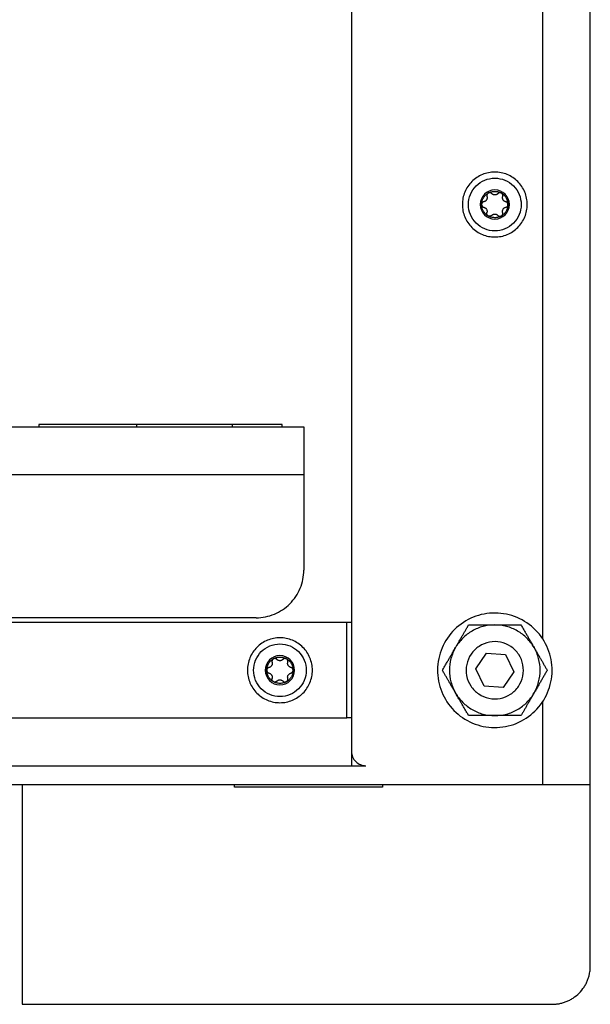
# Model space of a CAD drawing. Header units: millimetres. Extents: x -4969 to -32, y -584 to 4302.
# Tile 45 of 84: x -1524 to -1405, y -3 to 203. Entities that reach past the tile are written whole.
import ezdxf

# ---------------------------------------------------------------- set-up
doc = ezdxf.new("R2010")
doc.units = ezdxf.units.MM

msp = doc.modelspace()

# ---------------------------------------------------------------- linework, layer by layer
at = {"color": 7, "linetype": 'Continuous', "lineweight": 25}
for p, q in [((-1404.96, 42.92), (-1404.96, 1980.92)), ((-1454.96, 1957.82), (-1454.96, 49.92)), ((-1414.96, 255.48), (-1414.96, 73.55)), ((-2482.96, 117.92), (-1464.96, 117.92)), ((-1469.46, 118.42), (-1520.46, 118.42)), ((-1520.46, 118.42), (-1520.46, 117.92)), ((-1499.96, 117.92), (-1499.96, 118.42)), ((-1479.96, 118.42), (-1479.96, 117.92)), ((-1469.46, 117.92), (-1469.46, 118.42)), ((-2482.96, 107.92), (-1464.96, 107.92)), ((-1464.96, 107.92), (-1464.96, 87.92)), ((-1455.96, 76.92), (-2491.96, 76.92)), ((-1474.96, 77.92), (-2472.96, 77.92)), ((-1455.96, 56.92), (-1455.96, 76.92)), ((-1454.96, 76.92), (-1455.96, 76.92)), ((-1428.95, 67.22), (-1426.69, 70.52)), ((-1426.69, 70.52), (-1422.7, 70.22)), ((-1422.7, 70.22), (-1420.97, 66.61)), ((-1427.22, 63.61), (-1428.95, 67.22)), ((-1420.97, 66.61), (-1423.23, 63.31)), ((-1423.23, 63.31), (-1427.22, 63.61)), ((-1414.96, 60.28), (-1414.96, 42.92)), ((-2491.96, 56.92), (-1455.96, 56.92)), ((-1454.96, 56.92), (-1455.96, 56.92)), ((-1454.96, 49.92), (-1454.96, 46.92)), ((-2495.96, 46.92), (-1451.96, 46.92)), ((-1414.96, 42.92), (-2532.96, 42.92)), ((-1523.96, 42.92), (-1523.96, -3.08)), ((-1479.46, 42.42), (-1479.46, 42.92)), ((-1448.46, 42.42), (-1479.46, 42.42)), ((-1448.46, 42.92), (-1448.46, 42.42)), ((-1404.96, 4.92), (-1404.96, 42.92)), ((-1523.96, -3.08), (-1412.96, -3.08))]:
    msp.add_line(p, q, dxfattribs=at)
for points, knots in [([(-1424.96, 171.32), (-1425.85, 171.32), (-1426.74, 171.14), (-1428.39, 170.46), (-1429.14, 169.95), (-1430.4, 168.69), (-1430.9, 167.94), (-1431.58, 166.3), (-1431.76, 165.41), (-1431.76, 163.63), (-1431.58, 162.74), (-1430.9, 161.09), (-1430.4, 160.34), (-1429.14, 159.08), (-1428.39, 158.57), (-1426.74, 157.89), (-1425.85, 157.72), (-1424.96, 157.72)], [0, 0, 0, 0, 0.125, 0.125, 0.25, 0.25, 0.375, 0.375, 0.5, 0.5, 0.625, 0.625, 0.75, 0.75, 0.875, 0.875, 1, 1, 1, 1]), ([(-1424.96, 157.72), (-1424.07, 157.72), (-1423.18, 157.89), (-1421.54, 158.57), (-1420.78, 159.08), (-1419.52, 160.34), (-1419.02, 161.09), (-1418.34, 162.74), (-1418.16, 163.63), (-1418.16, 165.41), (-1418.34, 166.3), (-1419.02, 167.94), (-1419.52, 168.69), (-1420.78, 169.95), (-1421.54, 170.46), (-1423.18, 171.14), (-1424.07, 171.32), (-1424.96, 171.32)], [0, 0, 0, 0, 0.125, 0.125, 0.25, 0.25, 0.375, 0.375, 0.5, 0.5, 0.625, 0.625, 0.75, 0.75, 0.875, 0.875, 1, 1, 1, 1]), ([(-1424.96, 159), (-1426.42, 159), (-1427.83, 159.58), (-1429.9, 161.65), (-1430.48, 163.05), (-1430.48, 165.98), (-1429.9, 167.38), (-1427.83, 169.45), (-1426.42, 170.04), (-1424.96, 170.04)], [0, 0, 0, 0, 0.25, 0.25, 0.5, 0.5, 0.75, 0.75, 1, 1, 1, 1]), ([(-1424.96, 170.04), (-1423.5, 170.04), (-1422.09, 169.45), (-1420.02, 167.38), (-1419.44, 165.98), (-1419.44, 163.05), (-1420.02, 161.65), (-1422.09, 159.58), (-1423.5, 159), (-1424.96, 159)], [0, 0, 0, 0, 0.25, 0.25, 0.5, 0.5, 0.75, 0.75, 1, 1, 1, 1]), ([(-1424.96, 167.58), (-1426.65, 167.58), (-1428.02, 166.2), (-1428.02, 162.83), (-1426.65, 161.46), (-1424.96, 161.46)], [0, 0, 0, 0, 0.5, 0.5, 1, 1, 1, 1]), ([(-1426.34, 166.91), (-1426.3, 166.93), (-1426.21, 166.98), (-1426.08, 167.04), (-1425.95, 167.09), (-1425.81, 167.14), (-1425.65, 167.19), (-1425.44, 167.24), (-1425.2, 167.27), (-1425.04, 167.27), (-1424.96, 167.28)], [0, 0, 0, 0, 0.100225, 0.200067, 0.2998013, 0.3997037, 0.5000488, 0.6668291, 0.8330528, 1, 1, 1, 1]), ([(-1424.96, 161.46), (-1423.27, 161.46), (-1421.9, 162.83), (-1421.9, 166.2), (-1423.27, 167.58), (-1424.96, 167.58)], [0, 0, 0, 0, 0.5, 0.5, 1, 1, 1, 1]), ([(-1424.96, 167.28), (-1424.91, 167.27), (-1424.82, 167.27), (-1424.67, 167.26), (-1424.53, 167.24), (-1424.39, 167.22), (-1424.22, 167.18), (-1424.02, 167.11), (-1423.79, 167.02), (-1423.65, 166.94), (-1423.58, 166.91)], [0, 0, 0, 0, 0.100225, 0.200067, 0.299801, 0.399704, 0.500049, 0.666829, 0.833053, 1, 1, 1, 1]), ([(-1427.72, 164.52), (-1427.72, 164.56), (-1427.72, 164.66), (-1427.71, 164.8), (-1427.69, 164.94), (-1427.66, 165.08), (-1427.61, 165.29), (-1427.52, 165.57), (-1427.36, 165.9), (-1427.15, 166.21), (-1426.94, 166.45), (-1426.73, 166.64), (-1426.54, 166.78), (-1426.41, 166.86), (-1426.34, 166.91)], [0, 0, 0, 0, 0.049249, 0.098316, 0.147332, 0.196427, 0.245731, 0.372789, 0.500023, 0.627081, 0.754315, 0.836273, 0.917965, 1, 1, 1, 1]), ([(-1427.26, 165.1), (-1427.28, 165.09), (-1427.33, 165.08), (-1427.4, 165.05), (-1427.47, 165.01), (-1427.53, 164.96), (-1427.6, 164.89), (-1427.66, 164.79), (-1427.71, 164.66), (-1427.72, 164.56), (-1427.72, 164.52)], [0, 0, 0, 0, 0.1022468, 0.2021073, 0.300825, 0.3997087, 0.5000699, 0.6702666, 0.8348935, 1, 1, 1, 1]), ([(-1426.61, 166.21), (-1426.61, 166.18), (-1426.59, 166.12), (-1426.58, 166.03), (-1426.57, 165.95), (-1426.58, 165.83), (-1426.61, 165.69), (-1426.69, 165.51), (-1426.8, 165.36), (-1426.93, 165.24), (-1427.09, 165.15), (-1427.2, 165.12), (-1427.26, 165.1)], [0, 0, 0, 0, 0.069648, 0.134488, 0.194606, 0.250112, 0.378893, 0.49918, 0.619982, 0.749324, 0.865167, 1, 1, 1, 1]), ([(-1426.34, 166.91), (-1426.36, 166.89), (-1426.4, 166.87), (-1426.45, 166.82), (-1426.5, 166.77), (-1426.54, 166.72), (-1426.58, 166.66), (-1426.61, 166.57), (-1426.64, 166.46), (-1426.65, 166.33), (-1426.62, 166.25), (-1426.61, 166.21)], [0, 0, 0, 0, 0.083058, 0.165265, 0.247352, 0.330072, 0.414184, 0.50043, 0.666593, 0.831108, 1, 1, 1, 1]), ([(-1426.04, 166.99), (-1426.07, 166.99), (-1426.12, 166.98), (-1426.2, 166.97), (-1426.27, 166.94), (-1426.32, 166.92), (-1426.34, 166.91)], [0, 0, 0, 0, 0.254015, 0.503467, 0.751189, 1, 1, 1, 1]), ([(-1425.6, 166.79), (-1425.62, 166.81), (-1425.65, 166.84), (-1425.7, 166.88), (-1425.75, 166.91), (-1425.83, 166.95), (-1425.92, 166.98), (-1426, 166.98), (-1426.04, 166.99)], [0, 0, 0, 0, 0.13406, 0.267042, 0.400106, 0.53445, 0.769681, 1, 1, 1, 1]), ([(-1424.96, 166.52), (-1424.98, 166.52), (-1425.03, 166.52), (-1425.11, 166.53), (-1425.18, 166.54), (-1425.25, 166.56), (-1425.35, 166.6), (-1425.48, 166.67), (-1425.56, 166.75), (-1425.6, 166.79)], [0, 0, 0, 0, 0.094967, 0.192047, 0.291667, 0.394222, 0.500073, 0.731133, 1, 1, 1, 1]), ([(-1424.32, 166.79), (-1424.34, 166.77), (-1424.39, 166.73), (-1424.46, 166.67), (-1424.53, 166.63), (-1424.61, 166.59), (-1424.72, 166.55), (-1424.84, 166.52), (-1424.92, 166.52), (-1424.96, 166.52)], [0, 0, 0, 0, 0.13944, 0.269239, 0.389572, 0.500655, 0.67495, 0.840789, 1, 1, 1, 1]), ([(-1423.88, 166.99), (-1423.9, 166.99), (-1423.94, 166.98), (-1424, 166.98), (-1424.06, 166.96), (-1424.13, 166.93), (-1424.23, 166.88), (-1424.29, 166.82), (-1424.32, 166.79)], [0, 0, 0, 0, 0.115084, 0.230621, 0.347395, 0.466183, 0.733228, 1, 1, 1, 1]), ([(-1423.58, 166.91), (-1423.6, 166.92), (-1423.65, 166.94), (-1423.73, 166.97), (-1423.8, 166.98), (-1423.85, 166.99), (-1423.88, 166.99)], [0, 0, 0, 0, 0.248811, 0.496533, 0.745985, 1, 1, 1, 1]), ([(-1423.58, 166.91), (-1423.54, 166.88), (-1423.46, 166.83), (-1423.34, 166.75), (-1423.23, 166.67), (-1423.12, 166.57), (-1422.96, 166.43), (-1422.77, 166.21), (-1422.56, 165.9), (-1422.4, 165.57), (-1422.3, 165.26), (-1422.24, 164.99), (-1422.21, 164.75), (-1422.2, 164.59), (-1422.2, 164.52)], [0, 0, 0, 0, 0.049249, 0.098316, 0.147332, 0.196427, 0.245731, 0.372789, 0.500023, 0.627081, 0.754315, 0.836273, 0.917965, 1, 1, 1, 1]), ([(-1423.31, 166.21), (-1423.3, 166.23), (-1423.29, 166.28), (-1423.28, 166.36), (-1423.28, 166.44), (-1423.29, 166.52), (-1423.32, 166.61), (-1423.37, 166.72), (-1423.46, 166.83), (-1423.54, 166.88), (-1423.58, 166.91)], [0, 0, 0, 0, 0.1022468, 0.2021073, 0.300825, 0.3997087, 0.5000699, 0.6702666, 0.8348935, 1, 1, 1, 1]), ([(-1422.67, 165.1), (-1422.7, 165.11), (-1422.76, 165.12), (-1422.84, 165.16), (-1422.91, 165.2), (-1423.01, 165.26), (-1423.12, 165.36), (-1423.23, 165.51), (-1423.31, 165.68), (-1423.35, 165.86), (-1423.35, 166.04), (-1423.32, 166.15), (-1423.31, 166.21)], [0, 0, 0, 0, 0.069648, 0.134488, 0.194606, 0.250112, 0.378893, 0.49918, 0.619982, 0.749324, 0.865167, 1, 1, 1, 1]), ([(-1422.2, 164.52), (-1422.2, 164.54), (-1422.2, 164.59), (-1422.22, 164.65), (-1422.24, 164.72), (-1422.26, 164.78), (-1422.3, 164.84), (-1422.35, 164.92), (-1422.43, 165), (-1422.54, 165.07), (-1422.63, 165.09), (-1422.67, 165.1)], [0, 0, 0, 0, 0.083058, 0.165265, 0.247352, 0.330072, 0.414184, 0.50043, 0.666593, 0.831108, 1, 1, 1, 1]), ([(-1426.34, 162.13), (-1426.38, 162.15), (-1426.46, 162.2), (-1426.58, 162.28), (-1426.69, 162.36), (-1426.8, 162.46), (-1426.96, 162.61), (-1427.15, 162.83), (-1427.36, 163.13), (-1427.52, 163.46), (-1427.62, 163.77), (-1427.68, 164.04), (-1427.72, 164.28), (-1427.72, 164.44), (-1427.72, 164.52)], [0, 0, 0, 0, 0.049249, 0.098316, 0.147332, 0.196427, 0.245731, 0.372789, 0.500023, 0.627081, 0.754315, 0.836273, 0.917965, 1, 1, 1, 1]), ([(-1427.72, 164.52), (-1427.72, 164.49), (-1427.72, 164.45), (-1427.71, 164.38), (-1427.69, 164.31), (-1427.66, 164.25), (-1427.62, 164.19), (-1427.57, 164.11), (-1427.49, 164.04), (-1427.38, 163.97), (-1427.3, 163.94), (-1427.26, 163.93)], [0, 0, 0, 0, 0.083058, 0.165265, 0.247352, 0.330072, 0.414184, 0.50043, 0.666593, 0.831108, 1, 1, 1, 1]), ([(-1427.26, 163.93), (-1427.22, 163.92), (-1427.17, 163.91), (-1427.08, 163.87), (-1427.01, 163.83), (-1426.91, 163.77), (-1426.8, 163.67), (-1426.69, 163.52), (-1426.61, 163.35), (-1426.58, 163.17), (-1426.57, 162.99), (-1426.6, 162.88), (-1426.61, 162.82)], [0, 0, 0, 0, 0.069648, 0.134488, 0.194606, 0.250112, 0.378893, 0.49918, 0.619982, 0.749324, 0.865167, 1, 1, 1, 1]), ([(-1422.2, 164.52), (-1422.2, 164.47), (-1422.2, 164.37), (-1422.21, 164.23), (-1422.23, 164.09), (-1422.26, 163.95), (-1422.31, 163.74), (-1422.4, 163.46), (-1422.56, 163.13), (-1422.77, 162.83), (-1422.98, 162.58), (-1423.19, 162.39), (-1423.38, 162.25), (-1423.51, 162.17), (-1423.58, 162.13)], [0, 0, 0, 0, 0.049249, 0.098316, 0.1473316, 0.1964266, 0.2457313, 0.3727891, 0.5000232, 0.627081, 0.7543151, 0.8362725, 0.9179651, 1, 1, 1, 1]), ([(-1423.31, 162.82), (-1423.32, 162.85), (-1423.33, 162.91), (-1423.34, 163), (-1423.35, 163.08), (-1423.34, 163.2), (-1423.31, 163.35), (-1423.24, 163.52), (-1423.12, 163.67), (-1422.99, 163.79), (-1422.83, 163.88), (-1422.73, 163.91), (-1422.67, 163.93)], [0, 0, 0, 0, 0.069648, 0.134488, 0.194606, 0.250112, 0.378893, 0.49918, 0.619982, 0.749324, 0.865167, 1, 1, 1, 1]), ([(-1422.67, 163.93), (-1422.64, 163.94), (-1422.59, 163.95), (-1422.52, 163.98), (-1422.46, 164.02), (-1422.39, 164.07), (-1422.33, 164.14), (-1422.26, 164.24), (-1422.21, 164.38), (-1422.2, 164.47), (-1422.2, 164.52)], [0, 0, 0, 0, 0.102247, 0.202107, 0.300825, 0.399709, 0.50007, 0.670267, 0.834894, 1, 1, 1, 1]), ([(-1426.34, 162.13), (-1426.36, 162.14), (-1426.4, 162.16), (-1426.45, 162.21), (-1426.5, 162.26), (-1426.54, 162.31), (-1426.58, 162.37), (-1426.61, 162.45), (-1426.64, 162.56), (-1426.65, 162.69), (-1426.63, 162.78), (-1426.61, 162.82)], [0, 0, 0, 0, 0.080783, 0.162359, 0.244941, 0.328733, 0.413933, 0.500725, 0.653903, 0.820129, 1, 1, 1, 1]), ([(-1425.6, 162.24), (-1425.62, 162.22), (-1425.65, 162.19), (-1425.7, 162.15), (-1425.76, 162.11), (-1425.82, 162.09), (-1425.88, 162.07), (-1425.96, 162.05), (-1426.08, 162.04), (-1426.22, 162.06), (-1426.3, 162.11), (-1426.34, 162.13)], [0, 0, 0, 0, 0.091865, 0.180251, 0.26522, 0.346842, 0.425196, 0.500373, 0.67197, 0.837978, 1, 1, 1, 1]), ([(-1423.58, 162.13), (-1423.62, 162.1), (-1423.71, 162.06), (-1423.83, 162), (-1423.96, 161.94), (-1424.1, 161.89), (-1424.31, 161.83), (-1424.59, 161.77), (-1424.96, 161.75), (-1425.33, 161.77), (-1425.65, 161.84), (-1425.91, 161.92), (-1426.13, 162.01), (-1426.27, 162.09), (-1426.34, 162.13)], [0, 0, 0, 0, 0.049249, 0.098316, 0.147332, 0.196427, 0.245731, 0.372789, 0.500023, 0.627081, 0.754315, 0.836273, 0.917965, 1, 1, 1, 1]), ([(-1425.6, 162.24), (-1425.58, 162.26), (-1425.54, 162.3), (-1425.47, 162.36), (-1425.39, 162.4), (-1425.31, 162.45), (-1425.21, 162.48), (-1425.08, 162.51), (-1425, 162.51), (-1424.96, 162.52)], [0, 0, 0, 0, 0.13944, 0.269239, 0.389572, 0.500655, 0.67495, 0.840789, 1, 1, 1, 1]), ([(-1424.96, 162.52), (-1424.94, 162.52), (-1424.89, 162.51), (-1424.82, 162.5), (-1424.74, 162.49), (-1424.67, 162.47), (-1424.57, 162.43), (-1424.45, 162.36), (-1424.36, 162.28), (-1424.32, 162.24)], [0, 0, 0, 0, 0.094967, 0.192047, 0.291667, 0.394222, 0.500073, 0.731133, 1, 1, 1, 1]), ([(-1424.32, 162.24), (-1424.3, 162.22), (-1424.27, 162.18), (-1424.2, 162.14), (-1424.14, 162.1), (-1424.06, 162.07), (-1423.97, 162.05), (-1423.85, 162.04), (-1423.71, 162.06), (-1423.62, 162.1), (-1423.58, 162.13)], [0, 0, 0, 0, 0.102247, 0.202107, 0.300825, 0.399708, 0.500069, 0.670266, 0.834893, 1, 1, 1, 1]), ([(-1423.58, 162.13), (-1423.56, 162.14), (-1423.52, 162.16), (-1423.47, 162.21), (-1423.42, 162.26), (-1423.38, 162.31), (-1423.34, 162.37), (-1423.31, 162.46), (-1423.28, 162.57), (-1423.28, 162.7), (-1423.3, 162.78), (-1423.31, 162.82)], [0, 0, 0, 0, 0.083058, 0.165265, 0.247352, 0.330072, 0.414184, 0.50043, 0.666593, 0.831108, 1, 1, 1, 1]), ([(-1464.96, 117.92), (-1464.96, 117.91), (-1464.96, 117.91), (-1464.96, 117.9), (-1464.96, 117.88), (-1464.96, 117.84), (-1464.96, 117.8), (-1464.96, 117.71), (-1464.96, 117.54), (-1464.96, 117.22), (-1464.96, 116.81), (-1464.96, 116.12), (-1464.96, 115.04), (-1464.96, 113.7), (-1464.96, 112.52), (-1464.96, 111.62), (-1464.96, 110.68), (-1464.96, 109.85), (-1464.96, 109.13), (-1464.96, 108.53), (-1464.96, 108.12), (-1464.96, 107.92)], [0, 0, 0, 0, 0.019453, 0.038872, 0.058275, 0.077679, 0.097104, 0.116567, 0.178313, 0.240094, 0.304415, 0.368769, 0.500007, 0.631244, 0.695565, 0.75992, 0.821667, 0.883447, 0.922314, 0.961117, 1, 1, 1, 1]), ([(-1474.96, 77.92), (-1473.65, 77.92), (-1472.34, 78.18), (-1469.92, 79.18), (-1468.82, 79.92), (-1466.96, 81.77), (-1466.22, 82.88), (-1465.22, 85.3), (-1464.96, 86.61), (-1464.96, 87.92)], [0, 0, 0, 0, 0.25, 0.25, 0.5, 0.5, 0.75, 0.75, 1, 1, 1, 1]), ([(-1413.21, 64.48), (-1412.89, 66.02), (-1412.88, 67.62), (-1413.47, 70.71), (-1414.07, 72.19), (-1415.79, 74.82), (-1416.92, 75.96), (-1419.52, 77.72), (-1420.99, 78.35), (-1424.07, 78.98), (-1425.67, 79), (-1428.75, 78.41), (-1430.24, 77.81), (-1432.86, 76.08), (-1434, 74.96), (-1435.77, 72.36), (-1436.39, 70.89), (-1436.71, 69.35)], [0, 0, 0, 0, 0.125, 0.125, 0.25, 0.25, 0.375, 0.375, 0.5, 0.5, 0.625, 0.625, 0.75, 0.75, 0.875, 0.875, 1, 1, 1, 1]), ([(-1433.19, 71.67), (-1433.14, 71.75), (-1433.05, 71.91), (-1432.91, 72.15), (-1432.77, 72.39), (-1432.63, 72.64), (-1432.41, 73.01), (-1432.13, 73.5), (-1431.78, 74.11), (-1431.44, 74.69), (-1431.11, 75.26), (-1430.78, 75.84), (-1430.56, 76.22), (-1430.45, 76.42)], [0, 0, 0, 0, 0.048847, 0.097698, 0.146681, 0.195921, 0.245541, 0.372283, 0.501379, 0.620543, 0.742811, 0.869049, 1, 1, 1, 1]), ([(-1430.45, 76.42), (-1430.32, 76.42), (-1430.06, 76.42), (-1429.67, 76.42), (-1429.29, 76.42), (-1428.91, 76.42), (-1428.53, 76.42), (-1428.15, 76.42), (-1427.67, 76.42), (-1427.07, 76.42), (-1426.44, 76.42), (-1425.89, 76.42), (-1425.43, 76.42), (-1425.12, 76.42), (-1424.96, 76.42)], [0, 0, 0, 0, 0.075958, 0.150258, 0.223026, 0.294404, 0.364543, 0.433612, 0.50179, 0.630049, 0.756002, 0.837959, 0.919102, 1, 1, 1, 1]), ([(-1424.96, 76.42), (-1425.79, 76.42), (-1426.62, 76.31), (-1428.22, 75.88), (-1428.99, 75.56), (-1429.71, 75.14)], [0, 0, 0, 0, 0.5, 0.5, 1, 1, 1, 1]), ([(-1416.73, 71.67), (-1417.15, 72.38), (-1417.66, 73.05), (-1418.83, 74.22), (-1419.49, 74.73), (-1420.93, 75.56), (-1421.7, 75.88), (-1423.3, 76.31), (-1424.13, 76.42), (-1424.96, 76.42)], [0, 0, 0, 0, 0.25, 0.25, 0.5, 0.5, 0.75, 0.75, 1, 1, 1, 1]), ([(-1424.96, 76.42), (-1424.87, 76.42), (-1424.68, 76.42), (-1424.4, 76.42), (-1424.12, 76.42), (-1423.84, 76.42), (-1423.41, 76.42), (-1422.84, 76.42), (-1422.14, 76.42), (-1421.47, 76.42), (-1420.81, 76.42), (-1420.14, 76.42), (-1419.7, 76.42), (-1419.48, 76.42)], [0, 0, 0, 0, 0.0488465, 0.0976979, 0.146681, 0.1959209, 0.2455409, 0.3722826, 0.5013791, 0.6205427, 0.7428114, 0.8690492, 1, 1, 1, 1]), ([(-1419.48, 76.42), (-1419.41, 76.3), (-1419.28, 76.08), (-1419.09, 75.75), (-1418.9, 75.41), (-1418.71, 75.09), (-1418.52, 74.76), (-1418.33, 74.44), (-1418.09, 74.02), (-1417.79, 73.5), (-1417.47, 72.95), (-1417.2, 72.47), (-1416.97, 72.07), (-1416.81, 71.8), (-1416.73, 71.67)], [0, 0, 0, 0, 0.075767, 0.149883, 0.222476, 0.293685, 0.363661, 0.432569, 0.50059, 0.629173, 0.755436, 0.837586, 0.918917, 1, 1, 1, 1]), ([(-1429.71, 75.14), (-1430.43, 74.73), (-1431.09, 74.22), (-1432.26, 73.05), (-1432.77, 72.38), (-1433.19, 71.67)], [0, 0, 0, 0, 0.5, 0.5, 1, 1, 1, 1]), ([(-1469.96, 73.72), (-1470.85, 73.72), (-1471.74, 73.54), (-1473.39, 72.86), (-1474.14, 72.35), (-1475.4, 71.09), (-1475.9, 70.34), (-1476.58, 68.7), (-1476.76, 67.81), (-1476.76, 66.03), (-1476.58, 65.14), (-1475.9, 63.49), (-1475.4, 62.74), (-1474.14, 61.48), (-1473.39, 60.97), (-1471.74, 60.29), (-1470.85, 60.12), (-1469.96, 60.12)], [0, 0, 0, 0, 0.125, 0.125, 0.25, 0.25, 0.375, 0.375, 0.5, 0.5, 0.625, 0.625, 0.75, 0.75, 0.875, 0.875, 1, 1, 1, 1]), ([(-1469.96, 61.4), (-1471.42, 61.4), (-1472.83, 61.98), (-1474.9, 64.05), (-1475.48, 65.45), (-1475.48, 68.38), (-1474.9, 69.78), (-1472.83, 71.85), (-1471.42, 72.44), (-1469.96, 72.44)], [0, 0, 0, 0, 0.25, 0.25, 0.5, 0.5, 0.75, 0.75, 1, 1, 1, 1]), ([(-1469.96, 60.12), (-1469.07, 60.12), (-1468.18, 60.29), (-1466.54, 60.97), (-1465.78, 61.48), (-1464.52, 62.74), (-1464.02, 63.49), (-1463.34, 65.14), (-1463.16, 66.03), (-1463.16, 67.81), (-1463.34, 68.7), (-1464.02, 70.34), (-1464.52, 71.09), (-1465.78, 72.35), (-1466.54, 72.86), (-1468.18, 73.54), (-1469.07, 73.72), (-1469.96, 73.72)], [0, 0, 0, 0, 0.125, 0.125, 0.25, 0.25, 0.375, 0.375, 0.5, 0.5, 0.625, 0.625, 0.75, 0.75, 0.875, 0.875, 1, 1, 1, 1]), ([(-1469.96, 72.44), (-1468.5, 72.44), (-1467.09, 71.85), (-1465.02, 69.78), (-1464.44, 68.38), (-1464.44, 65.45), (-1465.02, 64.05), (-1467.09, 61.98), (-1468.5, 61.4), (-1469.96, 61.4)], [0, 0, 0, 0, 0.25, 0.25, 0.5, 0.5, 0.75, 0.75, 1, 1, 1, 1]), ([(-1423.74, 72.79), (-1424.51, 72.95), (-1425.31, 72.96), (-1426.86, 72.66), (-1427.6, 72.36), (-1428.91, 71.5), (-1429.48, 70.94), (-1430.37, 69.64), (-1430.68, 68.9), (-1431, 67.36), (-1431, 66.56), (-1430.71, 65.02), (-1430.41, 64.28), (-1429.54, 62.96), (-1428.98, 62.39), (-1427.68, 61.51), (-1426.95, 61.2), (-1426.18, 61.04)], [0, 0, 0, 0, 0.125, 0.125, 0.25, 0.25, 0.375, 0.375, 0.5, 0.5, 0.625, 0.625, 0.75, 0.75, 0.875, 0.875, 1, 1, 1, 1]), ([(-1426.18, 61.04), (-1425.41, 60.88), (-1424.61, 60.87), (-1423.06, 61.17), (-1422.32, 61.47), (-1421.01, 62.33), (-1420.44, 62.89), (-1419.56, 64.19), (-1419.24, 64.93), (-1418.93, 66.47), (-1418.92, 67.27), (-1419.21, 68.81), (-1419.52, 69.55), (-1420.38, 70.87), (-1420.94, 71.44), (-1422.24, 72.32), (-1422.98, 72.63), (-1423.74, 72.79)], [0, 0, 0, 0, 0.125, 0.125, 0.25, 0.25, 0.375, 0.375, 0.5, 0.5, 0.625, 0.625, 0.75, 0.75, 0.875, 0.875, 1, 1, 1, 1]), ([(-1435.93, 66.92), (-1435.87, 67.03), (-1435.74, 67.25), (-1435.54, 67.59), (-1435.35, 67.92), (-1435.16, 68.25), (-1434.97, 68.58), (-1434.78, 68.9), (-1434.54, 69.32), (-1434.24, 69.84), (-1433.93, 70.39), (-1433.65, 70.86), (-1433.42, 71.26), (-1433.27, 71.53), (-1433.19, 71.67)], [0, 0, 0, 0, 0.075958, 0.150258, 0.223026, 0.294404, 0.364543, 0.433612, 0.50179, 0.630049, 0.756002, 0.837959, 0.919102, 1, 1, 1, 1]), ([(-1433.19, 71.67), (-1433.6, 70.95), (-1433.92, 70.18), (-1434.35, 68.57), (-1434.46, 67.74), (-1434.46, 66.09), (-1434.35, 65.26), (-1433.92, 63.66), (-1433.6, 62.88), (-1433.19, 62.17)], [0, 0, 0, 0, 0.25, 0.25, 0.5, 0.5, 0.75, 0.75, 1, 1, 1, 1]), ([(-1416.73, 62.17), (-1416.32, 62.88), (-1416, 63.66), (-1415.57, 65.26), (-1415.46, 66.09), (-1415.46, 67.74), (-1415.57, 68.57), (-1416, 70.18), (-1416.32, 70.95), (-1416.73, 71.67)], [0, 0, 0, 0, 0.25, 0.25, 0.5, 0.5, 0.75, 0.75, 1, 1, 1, 1]), ([(-1416.73, 71.67), (-1416.69, 71.59), (-1416.59, 71.42), (-1416.45, 71.18), (-1416.32, 70.94), (-1416.18, 70.7), (-1415.96, 70.33), (-1415.68, 69.83), (-1415.33, 69.23), (-1414.99, 68.65), (-1414.66, 68.08), (-1414.33, 67.5), (-1414.1, 67.11), (-1413.99, 66.92)], [0, 0, 0, 0, 0.04868, 0.0973648, 0.1461798, 0.1952492, 0.2446946, 0.3709727, 0.4995812, 0.6191607, 0.7418604, 0.8685559, 1, 1, 1, 1]), ([(-1469.96, 69.98), (-1471.65, 69.98), (-1473.02, 68.6), (-1473.02, 65.23), (-1471.65, 63.86), (-1469.96, 63.86)], [0, 0, 0, 0, 0.5, 0.5, 1, 1, 1, 1]), ([(-1472.72, 66.92), (-1472.72, 66.96), (-1472.72, 67.06), (-1472.71, 67.2), (-1472.69, 67.34), (-1472.66, 67.48), (-1472.61, 67.69), (-1472.52, 67.97), (-1472.36, 68.3), (-1472.15, 68.61), (-1471.94, 68.85), (-1471.73, 69.04), (-1471.54, 69.18), (-1471.41, 69.26), (-1471.34, 69.31)], [0, 0, 0, 0, 0.049249, 0.098316, 0.147332, 0.196427, 0.245731, 0.372789, 0.500023, 0.627081, 0.754315, 0.836273, 0.917965, 1, 1, 1, 1]), ([(-1471.61, 68.61), (-1471.61, 68.58), (-1471.59, 68.52), (-1471.58, 68.43), (-1471.57, 68.35), (-1471.58, 68.23), (-1471.61, 68.09), (-1471.69, 67.91), (-1471.8, 67.76), (-1471.93, 67.64), (-1472.09, 67.55), (-1472.2, 67.52), (-1472.26, 67.5)], [0, 0, 0, 0, 0.069648, 0.134488, 0.194606, 0.250112, 0.378893, 0.49918, 0.619982, 0.749324, 0.865167, 1, 1, 1, 1]), ([(-1471.34, 69.31), (-1471.36, 69.29), (-1471.4, 69.27), (-1471.45, 69.22), (-1471.5, 69.17), (-1471.54, 69.12), (-1471.58, 69.06), (-1471.61, 68.97), (-1471.64, 68.86), (-1471.65, 68.73), (-1471.62, 68.65), (-1471.61, 68.61)], [0, 0, 0, 0, 0.083058, 0.165265, 0.247352, 0.330072, 0.414184, 0.50043, 0.666593, 0.831108, 1, 1, 1, 1]), ([(-1471.34, 69.31), (-1471.3, 69.33), (-1471.21, 69.38), (-1471.08, 69.44), (-1470.95, 69.49), (-1470.81, 69.54), (-1470.65, 69.59), (-1470.44, 69.64), (-1470.2, 69.67), (-1470.04, 69.67), (-1469.96, 69.68)], [0, 0, 0, 0, 0.100225, 0.200067, 0.299801, 0.399704, 0.500049, 0.666829, 0.833053, 1, 1, 1, 1]), ([(-1471.04, 69.39), (-1471.07, 69.39), (-1471.12, 69.38), (-1471.2, 69.37), (-1471.27, 69.34), (-1471.32, 69.32), (-1471.34, 69.31)], [0, 0, 0, 0, 0.254015, 0.503467, 0.751189, 1, 1, 1, 1]), ([(-1470.6, 69.19), (-1470.62, 69.21), (-1470.65, 69.24), (-1470.7, 69.28), (-1470.75, 69.31), (-1470.83, 69.35), (-1470.92, 69.38), (-1471, 69.38), (-1471.04, 69.39)], [0, 0, 0, 0, 0.13406, 0.267042, 0.400106, 0.53445, 0.769681, 1, 1, 1, 1]), ([(-1469.96, 68.92), (-1469.98, 68.92), (-1470.03, 68.92), (-1470.11, 68.93), (-1470.18, 68.94), (-1470.25, 68.96), (-1470.35, 69), (-1470.48, 69.07), (-1470.56, 69.15), (-1470.6, 69.19)], [0, 0, 0, 0, 0.094967, 0.192047, 0.291667, 0.394222, 0.500073, 0.731133, 1, 1, 1, 1]), ([(-1469.96, 63.86), (-1468.27, 63.86), (-1466.9, 65.23), (-1466.9, 68.6), (-1468.27, 69.98), (-1469.96, 69.98)], [0, 0, 0, 0, 0.5, 0.5, 1, 1, 1, 1]), ([(-1469.96, 69.68), (-1469.91, 69.67), (-1469.82, 69.67), (-1469.67, 69.66), (-1469.53, 69.64), (-1469.39, 69.62), (-1469.22, 69.58), (-1469.02, 69.51), (-1468.79, 69.42), (-1468.65, 69.34), (-1468.58, 69.31)], [0, 0, 0, 0, 0.100225, 0.200067, 0.299801, 0.399704, 0.500049, 0.666829, 0.833053, 1, 1, 1, 1]), ([(-1469.32, 69.19), (-1469.34, 69.17), (-1469.39, 69.13), (-1469.46, 69.07), (-1469.53, 69.03), (-1469.61, 68.99), (-1469.72, 68.95), (-1469.84, 68.92), (-1469.92, 68.92), (-1469.96, 68.92)], [0, 0, 0, 0, 0.1394401, 0.2692395, 0.3895717, 0.5006551, 0.6749496, 0.8407894, 1, 1, 1, 1]), ([(-1468.88, 69.39), (-1468.9, 69.39), (-1468.94, 69.38), (-1469, 69.38), (-1469.06, 69.36), (-1469.13, 69.33), (-1469.23, 69.28), (-1469.29, 69.22), (-1469.32, 69.19)], [0, 0, 0, 0, 0.115084, 0.230621, 0.347395, 0.466183, 0.733228, 1, 1, 1, 1]), ([(-1468.58, 69.31), (-1468.6, 69.32), (-1468.65, 69.34), (-1468.73, 69.37), (-1468.8, 69.38), (-1468.85, 69.39), (-1468.88, 69.39)], [0, 0, 0, 0, 0.248811, 0.496533, 0.745985, 1, 1, 1, 1]), ([(-1468.58, 69.31), (-1468.54, 69.28), (-1468.46, 69.23), (-1468.34, 69.15), (-1468.23, 69.07), (-1468.12, 68.97), (-1467.96, 68.83), (-1467.77, 68.61), (-1467.56, 68.3), (-1467.4, 67.97), (-1467.3, 67.66), (-1467.24, 67.39), (-1467.21, 67.15), (-1467.2, 66.99), (-1467.2, 66.92)], [0, 0, 0, 0, 0.049249, 0.098316, 0.1473316, 0.1964266, 0.2457313, 0.3727891, 0.5000232, 0.627081, 0.7543151, 0.8362725, 0.9179651, 1, 1, 1, 1]), ([(-1468.31, 68.61), (-1468.3, 68.63), (-1468.29, 68.68), (-1468.28, 68.76), (-1468.28, 68.84), (-1468.29, 68.92), (-1468.32, 69.01), (-1468.37, 69.12), (-1468.46, 69.23), (-1468.54, 69.28), (-1468.58, 69.31)], [0, 0, 0, 0, 0.102247, 0.202107, 0.300825, 0.399709, 0.50007, 0.670267, 0.834894, 1, 1, 1, 1]), ([(-1467.67, 67.5), (-1467.7, 67.51), (-1467.76, 67.52), (-1467.84, 67.56), (-1467.91, 67.6), (-1468.01, 67.66), (-1468.12, 67.76), (-1468.23, 67.91), (-1468.31, 68.08), (-1468.35, 68.26), (-1468.35, 68.44), (-1468.32, 68.55), (-1468.31, 68.61)], [0, 0, 0, 0, 0.069648, 0.134488, 0.194606, 0.250112, 0.378893, 0.49918, 0.619982, 0.749324, 0.865167, 1, 1, 1, 1]), ([(-1436.71, 69.35), (-1437.03, 67.81), (-1437.04, 66.21), (-1436.45, 63.12), (-1435.85, 61.64), (-1434.13, 59.01), (-1433, 57.87), (-1430.41, 56.11), (-1428.93, 55.48), (-1425.86, 54.85), (-1424.25, 54.83), (-1421.17, 55.42), (-1419.69, 56.02), (-1417.06, 57.75), (-1415.92, 58.87), (-1414.15, 61.47), (-1413.53, 62.94), (-1413.21, 64.48)], [0, 0, 0, 0, 0.125, 0.125, 0.25, 0.25, 0.375, 0.375, 0.5, 0.5, 0.625, 0.625, 0.75, 0.75, 0.875, 0.875, 1, 1, 1, 1]), ([(-1472.26, 67.5), (-1472.28, 67.49), (-1472.33, 67.48), (-1472.4, 67.45), (-1472.47, 67.41), (-1472.53, 67.36), (-1472.6, 67.29), (-1472.66, 67.19), (-1472.71, 67.06), (-1472.72, 66.96), (-1472.72, 66.92)], [0, 0, 0, 0, 0.102247, 0.202107, 0.300825, 0.399709, 0.50007, 0.670267, 0.834894, 1, 1, 1, 1]), ([(-1471.34, 64.53), (-1471.38, 64.55), (-1471.46, 64.6), (-1471.58, 64.68), (-1471.69, 64.76), (-1471.8, 64.86), (-1471.96, 65.01), (-1472.15, 65.23), (-1472.36, 65.53), (-1472.52, 65.86), (-1472.62, 66.17), (-1472.68, 66.44), (-1472.72, 66.68), (-1472.72, 66.84), (-1472.72, 66.92)], [0, 0, 0, 0, 0.049249, 0.098316, 0.147332, 0.196427, 0.245731, 0.372789, 0.500023, 0.627081, 0.754315, 0.836273, 0.917965, 1, 1, 1, 1]), ([(-1472.72, 66.92), (-1472.72, 66.89), (-1472.72, 66.85), (-1472.71, 66.78), (-1472.69, 66.71), (-1472.66, 66.65), (-1472.62, 66.59), (-1472.57, 66.51), (-1472.49, 66.44), (-1472.38, 66.37), (-1472.3, 66.34), (-1472.26, 66.33)], [0, 0, 0, 0, 0.083058, 0.165265, 0.247352, 0.330072, 0.414184, 0.50043, 0.666593, 0.831108, 1, 1, 1, 1]), ([(-1472.26, 66.33), (-1472.22, 66.32), (-1472.17, 66.31), (-1472.08, 66.27), (-1472.01, 66.23), (-1471.91, 66.17), (-1471.8, 66.07), (-1471.69, 65.92), (-1471.61, 65.75), (-1471.58, 65.57), (-1471.57, 65.39), (-1471.6, 65.28), (-1471.61, 65.22)], [0, 0, 0, 0, 0.069648, 0.134488, 0.194606, 0.250112, 0.378893, 0.49918, 0.619982, 0.749324, 0.865167, 1, 1, 1, 1]), ([(-1467.2, 66.92), (-1467.2, 66.87), (-1467.2, 66.77), (-1467.21, 66.63), (-1467.23, 66.49), (-1467.26, 66.35), (-1467.31, 66.14), (-1467.4, 65.86), (-1467.56, 65.53), (-1467.77, 65.23), (-1467.98, 64.98), (-1468.19, 64.79), (-1468.38, 64.65), (-1468.51, 64.57), (-1468.58, 64.53)], [0, 0, 0, 0, 0.049249, 0.098316, 0.147332, 0.196427, 0.245731, 0.372789, 0.500023, 0.627081, 0.754315, 0.836273, 0.917965, 1, 1, 1, 1]), ([(-1468.31, 65.22), (-1468.32, 65.25), (-1468.33, 65.31), (-1468.34, 65.4), (-1468.35, 65.48), (-1468.34, 65.6), (-1468.31, 65.75), (-1468.24, 65.92), (-1468.12, 66.07), (-1467.99, 66.19), (-1467.83, 66.28), (-1467.73, 66.31), (-1467.67, 66.33)], [0, 0, 0, 0, 0.069648, 0.134488, 0.194606, 0.250112, 0.378893, 0.49918, 0.619982, 0.749324, 0.865167, 1, 1, 1, 1]), ([(-1467.2, 66.92), (-1467.2, 66.94), (-1467.2, 66.99), (-1467.22, 67.05), (-1467.24, 67.12), (-1467.26, 67.18), (-1467.3, 67.24), (-1467.35, 67.32), (-1467.43, 67.4), (-1467.54, 67.47), (-1467.63, 67.49), (-1467.67, 67.5)], [0, 0, 0, 0, 0.083058, 0.165265, 0.247352, 0.330072, 0.414184, 0.50043, 0.666593, 0.831108, 1, 1, 1, 1]), ([(-1467.67, 66.33), (-1467.64, 66.34), (-1467.59, 66.35), (-1467.52, 66.38), (-1467.46, 66.42), (-1467.39, 66.47), (-1467.33, 66.54), (-1467.26, 66.64), (-1467.21, 66.78), (-1467.2, 66.87), (-1467.2, 66.92)], [0, 0, 0, 0, 0.102247, 0.202107, 0.300825, 0.399709, 0.50007, 0.670267, 0.834894, 1, 1, 1, 1]), ([(-1433.19, 62.17), (-1433.23, 62.25), (-1433.33, 62.41), (-1433.47, 62.65), (-1433.61, 62.89), (-1433.75, 63.13), (-1433.96, 63.5), (-1434.25, 64), (-1434.59, 64.6), (-1434.93, 65.18), (-1435.26, 65.76), (-1435.6, 66.34), (-1435.82, 66.72), (-1435.93, 66.92)], [0, 0, 0, 0, 0.048666, 0.097338, 0.146139, 0.195194, 0.244625, 0.370865, 0.499433, 0.619047, 0.741782, 0.868515, 1, 1, 1, 1]), ([(-1413.99, 66.92), (-1414.06, 66.8), (-1414.19, 66.58), (-1414.38, 66.24), (-1414.57, 65.91), (-1414.76, 65.58), (-1414.95, 65.26), (-1415.14, 64.93), (-1415.38, 64.51), (-1415.68, 63.99), (-1415.99, 63.44), (-1416.27, 62.97), (-1416.5, 62.57), (-1416.66, 62.3), (-1416.73, 62.17)], [0, 0, 0, 0, 0.0759584, 0.1502581, 0.2230264, 0.2944037, 0.3645433, 0.433612, 0.50179, 0.6300486, 0.7560024, 0.8379594, 0.9191022, 1, 1, 1, 1]), ([(-1471.34, 64.53), (-1471.36, 64.54), (-1471.4, 64.56), (-1471.45, 64.61), (-1471.5, 64.66), (-1471.54, 64.71), (-1471.58, 64.77), (-1471.61, 64.85), (-1471.64, 64.96), (-1471.65, 65.09), (-1471.63, 65.18), (-1471.61, 65.22)], [0, 0, 0, 0, 0.080783, 0.162359, 0.244941, 0.328733, 0.413933, 0.500725, 0.653903, 0.820129, 1, 1, 1, 1]), ([(-1470.6, 64.64), (-1470.62, 64.62), (-1470.65, 64.59), (-1470.7, 64.55), (-1470.76, 64.51), (-1470.82, 64.49), (-1470.88, 64.47), (-1470.96, 64.45), (-1471.08, 64.44), (-1471.22, 64.46), (-1471.3, 64.51), (-1471.34, 64.53)], [0, 0, 0, 0, 0.0918649, 0.1802507, 0.2652197, 0.3468419, 0.4251964, 0.5003727, 0.6719696, 0.8379775, 1, 1, 1, 1]), ([(-1468.58, 64.53), (-1468.62, 64.5), (-1468.71, 64.46), (-1468.83, 64.4), (-1468.96, 64.34), (-1469.1, 64.29), (-1469.31, 64.23), (-1469.59, 64.17), (-1469.96, 64.15), (-1470.33, 64.17), (-1470.65, 64.24), (-1470.91, 64.32), (-1471.13, 64.41), (-1471.27, 64.49), (-1471.34, 64.53)], [0, 0, 0, 0, 0.049249, 0.098316, 0.147332, 0.196427, 0.245731, 0.372789, 0.500023, 0.627081, 0.754315, 0.836273, 0.917965, 1, 1, 1, 1]), ([(-1470.6, 64.64), (-1470.58, 64.66), (-1470.54, 64.7), (-1470.47, 64.76), (-1470.39, 64.8), (-1470.31, 64.85), (-1470.21, 64.88), (-1470.08, 64.91), (-1470, 64.91), (-1469.96, 64.92)], [0, 0, 0, 0, 0.1394401, 0.2692395, 0.3895717, 0.5006551, 0.6749496, 0.8407894, 1, 1, 1, 1]), ([(-1469.96, 64.92), (-1469.94, 64.92), (-1469.89, 64.91), (-1469.82, 64.9), (-1469.74, 64.89), (-1469.67, 64.87), (-1469.57, 64.83), (-1469.45, 64.76), (-1469.36, 64.68), (-1469.32, 64.64)], [0, 0, 0, 0, 0.0949666, 0.1920468, 0.291667, 0.3942219, 0.5000732, 0.7311325, 1, 1, 1, 1]), ([(-1469.32, 64.64), (-1469.3, 64.62), (-1469.27, 64.58), (-1469.2, 64.54), (-1469.14, 64.5), (-1469.06, 64.47), (-1468.97, 64.45), (-1468.85, 64.44), (-1468.71, 64.46), (-1468.62, 64.5), (-1468.58, 64.53)], [0, 0, 0, 0, 0.1022466, 0.202107, 0.3008245, 0.3997081, 0.5000692, 0.6702661, 0.8348933, 1, 1, 1, 1]), ([(-1468.58, 64.53), (-1468.56, 64.54), (-1468.52, 64.56), (-1468.47, 64.61), (-1468.42, 64.66), (-1468.38, 64.71), (-1468.34, 64.77), (-1468.31, 64.86), (-1468.28, 64.97), (-1468.28, 65.1), (-1468.3, 65.18), (-1468.31, 65.22)], [0, 0, 0, 0, 0.083058, 0.165265, 0.247352, 0.330072, 0.414184, 0.50043, 0.666593, 0.831108, 1, 1, 1, 1]), ([(-1433.19, 62.17), (-1432.77, 61.45), (-1432.26, 60.78), (-1431.09, 59.61), (-1430.43, 59.1), (-1428.99, 58.27), (-1428.22, 57.95), (-1426.62, 57.52), (-1425.79, 57.42), (-1424.96, 57.42)], [0, 0, 0, 0, 0.25, 0.25, 0.5, 0.5, 0.75, 0.75, 1, 1, 1, 1]), ([(-1430.45, 57.42), (-1430.51, 57.53), (-1430.64, 57.75), (-1430.83, 58.09), (-1431.02, 58.42), (-1431.21, 58.74), (-1431.4, 59.07), (-1431.59, 59.4), (-1431.83, 59.82), (-1432.13, 60.33), (-1432.45, 60.88), (-1432.72, 61.36), (-1432.96, 61.76), (-1433.11, 62.03), (-1433.19, 62.17)], [0, 0, 0, 0, 0.075743, 0.149837, 0.222408, 0.293596, 0.363552, 0.432441, 0.500442, 0.629066, 0.755367, 0.83754, 0.918894, 1, 1, 1, 1]), ([(-1424.96, 57.42), (-1424.13, 57.42), (-1423.3, 57.52), (-1421.7, 57.95), (-1420.93, 58.27), (-1419.49, 59.1), (-1418.83, 59.61), (-1417.66, 60.78), (-1417.15, 61.45), (-1416.73, 62.17)], [0, 0, 0, 0, 0.25, 0.25, 0.5, 0.5, 0.75, 0.75, 1, 1, 1, 1]), ([(-1416.73, 62.17), (-1416.78, 62.08), (-1416.87, 61.92), (-1417.01, 61.68), (-1417.15, 61.44), (-1417.29, 61.19), (-1417.51, 60.82), (-1417.8, 60.33), (-1418.14, 59.73), (-1418.48, 59.14), (-1418.81, 58.57), (-1419.14, 57.99), (-1419.36, 57.61), (-1419.48, 57.42)], [0, 0, 0, 0, 0.048847, 0.097698, 0.146681, 0.195921, 0.245541, 0.372283, 0.501379, 0.620543, 0.742811, 0.869049, 1, 1, 1, 1]), ([(-1424.96, 57.42), (-1425.05, 57.42), (-1425.24, 57.42), (-1425.52, 57.42), (-1425.8, 57.42), (-1426.08, 57.42), (-1426.51, 57.42), (-1427.08, 57.42), (-1427.78, 57.42), (-1428.45, 57.42), (-1429.11, 57.42), (-1429.78, 57.42), (-1430.22, 57.42), (-1430.45, 57.42)], [0, 0, 0, 0, 0.0488465, 0.0976979, 0.146681, 0.1959209, 0.2455409, 0.3722826, 0.5013791, 0.6205427, 0.7428114, 0.8690492, 1, 1, 1, 1]), ([(-1419.48, 57.42), (-1419.61, 57.42), (-1419.86, 57.42), (-1420.25, 57.42), (-1420.63, 57.42), (-1421.01, 57.42), (-1421.39, 57.42), (-1421.77, 57.42), (-1422.25, 57.42), (-1422.85, 57.42), (-1423.48, 57.42), (-1424.03, 57.42), (-1424.5, 57.42), (-1424.81, 57.42), (-1424.96, 57.42)], [0, 0, 0, 0, 0.075958, 0.150258, 0.223026, 0.294404, 0.364543, 0.433612, 0.50179, 0.630049, 0.756002, 0.837959, 0.919102, 1, 1, 1, 1]), ([(-1454.96, 49.92), (-1454.96, 49.52), (-1454.88, 49.13), (-1454.58, 48.4), (-1454.36, 48.07), (-1453.8, 47.52), (-1453.47, 47.29), (-1452.75, 46.99), (-1452.35, 46.92), (-1451.96, 46.92)], [0, 0, 0, 0, 0.25, 0.25, 0.5, 0.5, 0.75, 0.75, 1, 1, 1, 1]), ([(-1404.96, 42.92), (-1404.96, 42.92), (-1405.22, 42.92), (-1406.22, 42.92), (-1406.96, 42.92), (-1408.82, 42.92), (-1409.92, 42.92), (-1412.34, 42.92), (-1413.65, 42.92), (-1414.96, 42.92)], [0, 0, 0, 0, 0.25, 0.25, 0.5, 0.5, 0.75, 0.75, 1, 1, 1, 1]), ([(-1412.96, -3.08), (-1412.86, -3.08), (-1412.67, -3.08), (-1412.38, -3.06), (-1412.08, -3.04), (-1411.79, -3), (-1411.35, -2.93), (-1410.75, -2.79), (-1410, -2.53), (-1409.27, -2.2), (-1408.33, -1.65), (-1407.26, -0.78), (-1406.4, 0.29), (-1405.85, 1.23), (-1405.51, 1.96), (-1405.26, 2.7), (-1405.1, 3.36), (-1405.02, 3.94), (-1404.97, 4.43), (-1404.96, 4.75), (-1404.96, 4.92)], [0, 0, 0, 0, 0.023338, 0.046631, 0.069913, 0.093214, 0.116565, 0.178308, 0.240092, 0.304409, 0.368768, 0.500006, 0.631244, 0.69556, 0.759919, 0.821662, 0.883446, 0.922312, 0.961115, 1, 1, 1, 1])]:
    msp.add_open_spline(points, degree=3, knots=knots, dxfattribs=at)

doc.saveas('drawing.dxf')
